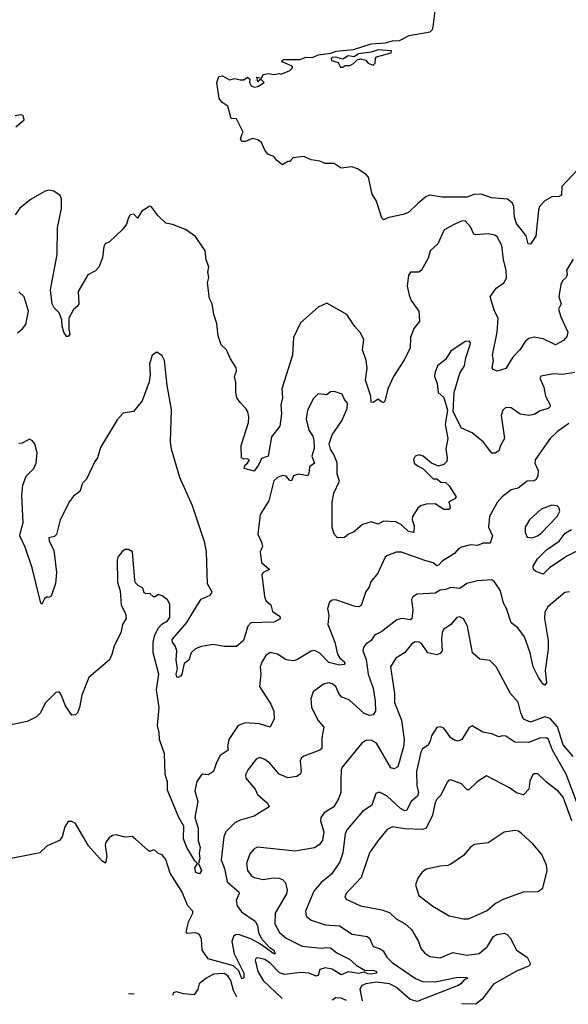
# Model space of a CAD drawing. Extents: x 1603745 to 1745082, y 385868 to 533966.
# Tile 7 of 256: x 1623151 to 1626247, y 389200 to 394760. Entities that reach past the tile are written whole.
import ezdxf

# ---------------------------------------------------------------- set-up
doc = ezdxf.new("R2010")
doc.units = 0

msp = doc.modelspace()

# ---------------------------------------------------------------- linework, layer by layer
at = {"layer": '0CON20XD'}
for points in [[(1626329.4, 393945), (1626211.6, 393818.4), (1626209.8, 393770.2), (1626195, 393761.6), (1626155, 393760.6), (1626115, 393736.4), (1626085.4, 393705), (1626078.5, 393685), (1626065, 393537.5), (1626035, 393492.5), (1626020, 393495), (1626009.3, 393539.3), (1625955, 393608.6), (1625944.1, 393645.9), (1625940, 393705), (1625931.8, 393725), (1625905, 393746.1), (1625813.6, 393753.6), (1625755, 393774.3), (1625716.2, 393773.8), (1625675, 393757.9), (1625535, 393758.5), (1625465, 393770), (1625445, 393761.1), (1625400, 393725), (1625345, 393672), (1625315, 393660), (1625235, 393643.8), (1625205, 393630), (1625195, 393640), (1625165.5, 393735.5), (1625141.1, 393775), (1625120.3, 393870.3), (1625106.4, 393886.4), (1625058.4, 393918.4), (1625025, 393929.4), (1624965, 393922), (1624925, 393948), (1624875, 393948), (1624845, 393962), (1624795, 393968), (1624755, 393987.5), (1624695, 393980), (1624675, 393960), (1624665, 393960), (1624635, 393940), (1624602.5, 393965), (1624585, 393987.5), (1624551.7, 394001.7), (1624533.9, 394023.9), (1624516.1, 394066.1), (1624495, 394082.5), (1624465, 394090), (1624425, 394072.5), (1624405, 394072.5), (1624397.5, 394085), (1624405, 394110), (1624412.5, 394125), (1624375, 394200), (1624345, 394202.5), (1624325, 394272.5), (1624292.5, 394295), (1624276.1, 394316.1), (1624262.5, 394405), (1624275, 394438.8), (1624295, 394443.8), (1624335, 394421.2), (1624365, 394427.5), (1624395, 394420), (1624415, 394420), (1624436.4, 394436.4), (1624450, 394425), (1624447.5, 394405), (1624457, 394387), (1624475, 394380), (1624495, 394383.3), (1624530, 394405), (1624515, 394420), (1624505, 394420), (1624495, 394410), (1624490, 394435), (1624515, 394430), (1624525, 394450), (1624555, 394456.7), (1624585, 394450), (1624615, 394456.7), (1624626.4, 394453.6), (1624675, 394472.5), (1624687.5, 394485), (1624692.5, 394495), (1624688.3, 394498.3), (1624631.4, 394521.4), (1624628.8, 394525), (1624640, 394535), (1624734.4, 394535.6), (1624765, 394549.4), (1624803, 394547), (1624835, 394562.5), (1624905, 394571.2), (1624936.9, 394583.1), (1625035, 394592.9), (1625135, 394624.6), (1625215, 394629.1), (1625255, 394641.2), (1625295, 394643.6), (1625349.7, 394670.3), (1625467.7, 394692.3), (1625481.2, 394705), (1625485, 394720), (1625498, 394825)], [(1624961.7, 394491.7), (1624975, 394492.5), (1624988.3, 394501.7), (1625015, 394502.5), (1625035, 394512.5), (1625056.4, 394533.6), (1625075, 394540), (1625105, 394532.5), (1625117.5, 394515), (1625145, 394503.8), (1625157.5, 394515), (1625158.3, 394541.7), (1625165, 394550), (1625247, 394573), (1625250, 394585), (1625175, 394590), (1625135, 394576), (1625063.3, 394566.7), (1625039.3, 394550.7), (1625005, 394556.2), (1624975, 394537.5), (1624935, 394548.8), (1624915, 394547.5), (1624908.3, 394541.7), (1624910.7, 394530.7), (1624948.3, 394518.3), (1624961.7, 394491.7)], [(1623128.6, 394155), (1623175, 394194), (1623169.2, 394219.2), (1623155, 394223.8), (1623125, 394217.5)], [(1626275, 393408.6), (1626237.1, 393345), (1626241.4, 393321.4), (1626236.2, 393305), (1626214.6, 393285), (1626204.6, 393265), (1626193.1, 393195), (1626206.9, 393155), (1626192.9, 393125), (1626205, 393082.9), (1626245.4, 392995), (1626239.1, 392970.9), (1626220.6, 392949.4), (1626175, 392924.4), (1626105, 392957.9), (1626055, 392966.7), (1626025, 392960.6), (1626005, 392944.3), (1625973.6, 392895), (1625934.4, 392855), (1625895, 392790), (1625845, 392776.2), (1625823.3, 392785), (1625818, 392795), (1625824.4, 392835), (1625818.9, 392865), (1625845.8, 392995), (1625852.1, 393075), (1625831.5, 393115), (1625806.9, 393195), (1625840, 393245), (1625884, 393275), (1625899.1, 393300.9), (1625896.9, 393345), (1625880.8, 393405), (1625871.5, 393485), (1625845, 393534), (1625833.6, 393543.6), (1625795, 393550.5), (1625725.3, 393545.3), (1625715, 393549.6), (1625695, 393590.8), (1625665, 393624), (1625645, 393622.9), (1625607.5, 393605), (1625547.1, 393572.9), (1625511.1, 393495), (1625466.9, 393455), (1625456, 393414), (1625418, 393345), (1625404.1, 393334.1), (1625356.1, 393333.9), (1625345, 393317.5), (1625338.6, 393255), (1625348.6, 393205), (1625360.8, 393175), (1625404.3, 393115), (1625408.1, 393055), (1625374.6, 393015.4), (1625356.2, 392965), (1625354.4, 392905), (1625318.5, 392835), (1625260.8, 392745), (1625228.6, 392675), (1625212.5, 392605), (1625205, 392597.5), (1625195, 392600), (1625175, 392617.5), (1625145, 392597.5), (1625135, 392600), (1625132, 392635), (1625102.2, 392725), (1625112.2, 392792.2), (1625105.5, 392835), (1625085.8, 392895), (1625094, 392955), (1625073, 392993), (1625041.7, 393028.3), (1624997.5, 393095), (1624885, 393160), (1624835, 393136), (1624735, 393047.5), (1624696.9, 392965), (1624690.4, 392865), (1624631.1, 392675), (1624634, 392625), (1624624.5, 392585), (1624628.5, 392535), (1624618.1, 392465), (1624571.2, 392405), (1624552.5, 392295), (1624515, 392282.5), (1624501.2, 392248.8), (1624475, 392210), (1624417.5, 392225), (1624424.2, 392245.8), (1624436.7, 392255), (1624447.5, 392275), (1624435, 392280), (1624415, 392277.5), (1624403.3, 392285), (1624401.2, 392355), (1624441.4, 392485), (1624444.3, 392515), (1624438.6, 392545), (1624427.1, 392565), (1624395, 392598.8), (1624376, 392625), (1624370.8, 392655), (1624371.2, 392711.2), (1624363.8, 392745), (1624373.8, 392775), (1624372, 392795), (1624340, 392845), (1624317.5, 392895), (1624287.5, 392925), (1624270, 392975), (1624263.3, 393045), (1624246.7, 393095), (1624236.2, 393155), (1624222, 393185), (1624211.2, 393275), (1624218.8, 393305), (1624212, 393335), (1624218.8, 393365), (1624203.8, 393405), (1624196.7, 393455), (1624143.3, 393535), (1624085.9, 393575.9), (1624013.3, 393603.3), (1623975, 393611.2), (1623930, 393655), (1623895, 393702.5), (1623885, 393707.5), (1623840.7, 393679.3), (1623815, 393640), (1623795, 393662.5), (1623775, 393657.5), (1623762.3, 393637.7), (1623753.3, 393605), (1623733, 393577), (1623657.5, 393505), (1623633.3, 393495), (1623625, 393480), (1623618.6, 393415), (1623597.7, 393362.3), (1623578.3, 393341.7), (1623535, 393320), (1623480, 393225), (1623483.9, 393156.1), (1623475, 393140), (1623455, 393123.3), (1623428, 393075), (1623428.2, 393015), (1623434.4, 392985), (1623425, 392972), (1623415, 392971.2), (1623400, 392995), (1623390.2, 393030.2), (1623388.8, 393065), (1623372.5, 393105), (1623345, 393132.5), (1623334.2, 393155), (1623324.5, 393235), (1623361.1, 393435), (1623364.5, 393585), (1623385.8, 393694.2), (1623385.8, 393745.8), (1623378.1, 393768.1), (1623342.6, 393792.6), (1623315, 393796.7), (1623295, 393791.4), (1623215, 393747.5), (1623152, 393695), (1623125, 393658.6)], [(1623138.2, 392991.7), (1623165, 393011.8), (1623185, 393038.6), (1623200.4, 393115), (1623175, 393196), (1623145, 393223.8)], [(1625768.8, 392375), (1625705, 392426.9), (1625645, 392452.9), (1625597.8, 392545), (1625603.5, 392655), (1625635.2, 392764.7), (1625661.5, 392805), (1625669.2, 392850.8), (1625694.2, 392924.2), (1625695.6, 392935.6), (1625687.5, 392945), (1625665, 392942.5), (1625585, 392888), (1625555, 392842), (1625509.2, 392805), (1625494.2, 392764.2), (1625492.5, 392745), (1625507.5, 392705), (1625513.3, 392655), (1625545, 392627.5), (1625565.9, 392555.9), (1625551.9, 392475), (1625567.8, 392395), (1625555.6, 392335), (1625564, 392285), (1625561.2, 392265), (1625545, 392248.8), (1625515, 392238.8), (1625475, 392256.2), (1625428, 392295), (1625405, 392302.9), (1625383.3, 392295), (1625372.7, 392277.3), (1625378, 392255), (1625399.1, 392239.1), (1625425.7, 392225.7), (1625485, 392166.7), (1625505, 392166.7), (1625528.3, 392148.3), (1625555, 392146.2), (1625575, 392128), (1625614, 392065), (1625606, 392055), (1625572.2, 392037.8), (1625580.6, 392005), (1625576, 391995), (1625545, 391994.6), (1625495, 392025.5), (1625445, 392024.4), (1625414, 392015), (1625398.5, 392001.5), (1625367.8, 391955), (1625366.7, 391935), (1625377.3, 391902.7), (1625375, 391864.3), (1625345, 391870), (1625305, 391907.3), (1625274.8, 391924.8), (1625205, 391927.8), (1625175, 391911.2), (1625135, 391924.2), (1625085, 391910), (1625035, 391866.2), (1625005.8, 391854.2), (1624985, 391836.2), (1624945, 391834.3), (1624925.8, 391855), (1624914, 391895), (1624914.4, 392035), (1624923.6, 392086.4), (1624955.6, 392155), (1624943.1, 392193.1), (1624942.7, 392257.3), (1624924.4, 392305), (1624905.7, 392334.3), (1624898, 392365), (1624915.3, 392415), (1624969.4, 392495), (1625000, 392565), (1625001.9, 392595), (1624983.3, 392615), (1624970, 392645), (1624925, 392660.8), (1624905, 392658), (1624885, 392642.5), (1624835, 392647.5), (1624808.3, 392621.7), (1624775.3, 392554.7), (1624767.5, 392505), (1624781.8, 392441.8), (1624805, 392408.1), (1624811.4, 392385), (1624812.1, 392337.9), (1624800, 392295), (1624815.6, 392255), (1624786.5, 392235), (1624782.2, 392197.8), (1624775, 392184.6), (1624725, 392194.6), (1624696.4, 392183.6), (1624685, 392156.2), (1624675, 392158), (1624655, 392182.7), (1624635, 392185.4), (1624605, 392175.3), (1624585, 392156.9), (1624556.4, 392043.6), (1624507.5, 391965), (1624494.7, 391855), (1624515, 391809.2), (1624520.5, 391785), (1624508.8, 391755), (1624515.7, 391695), (1624560, 391655), (1624525, 391638.1), (1624517.9, 391625), (1624531.9, 391501.9), (1624540.8, 391480.8), (1624568.6, 391455), (1624577.9, 391417.9), (1624615, 391393.3), (1624621.2, 391385), (1624618.8, 391375), (1624585, 391358), (1624455, 391354.3), (1624438.2, 391335), (1624413.3, 391255), (1624375, 391220), (1624305, 391220), (1624245, 391230.8), (1624175, 391220), (1624142.6, 391207.4), (1624119.4, 391185), (1624105, 391142.5), (1624078.8, 391125), (1624065.5, 391064.5), (1624057.9, 391052.1), (1624045, 391045.7), (1624037.7, 391047.7), (1624034.1, 391064.1), (1624042, 391095), (1624034.1, 391145), (1624037.9, 391195), (1624028.5, 391225), (1624012.2, 391245), (1624010.6, 391259.4), (1624093.6, 391356.4), (1624153.9, 391456.1), (1624175, 391487.3), (1624225, 391510.7), (1624236.9, 391526.9), (1624210.4, 391575), (1624205.2, 391755), (1624196.2, 391805), (1624125.9, 392015), (1624054.7, 392175), (1624006.6, 392335), (1624001.1, 392375), (1624008.3, 392558.3), (1623982.9, 392695), (1623968, 392835), (1623955, 392862.5), (1623925, 392882.5), (1623897.5, 392865), (1623883.8, 392815), (1623886.7, 392755), (1623881.2, 392715), (1623842, 392608), (1623793.3, 392546.7), (1623735, 392537.5), (1623700.3, 392499.7), (1623606, 392345), (1623588.8, 392285), (1623574.3, 392265.7), (1623527.5, 392165), (1623505, 392142.5), (1623490, 392095), (1623455, 392070), (1623430.9, 392039.1), (1623379.2, 391935), (1623357.9, 391852.1), (1623347.8, 391842.2), (1623315.7, 391834.3), (1623316.7, 391815), (1623344, 391765), (1623357.5, 391637.5), (1623353, 391577), (1623327.5, 391505), (1623315, 391497.5), (1623305, 391500), (1623290.7, 391489.3), (1623275, 391460), (1623270, 391465), (1623220.8, 391665), (1623181.5, 391781.5), (1623152, 391845), (1623155.8, 391865), (1623169.8, 391920.2), (1623163.2, 392075), (1623168.2, 392131.8), (1623187.3, 392182.7), (1623229.5, 392225), (1623243.6, 392255), (1623249.1, 392315), (1623236.5, 392365), (1623222.8, 392382.8), (1623205, 392391.4), (1623165, 392369.2), (1623145, 392366)], [(1626285, 392767.6), (1626215, 392756.2), (1626165, 392760), (1626092.3, 392747.7), (1626086, 392735), (1626108.5, 392685), (1626119.2, 392635), (1626145.4, 392585), (1626144.4, 392575), (1626134, 392565), (1626088.8, 392551.2), (1626055, 392530.5), (1626025.3, 392524.7), (1625975, 392532), (1625925, 392568.2), (1625895, 392570.9), (1625877.5, 392555), (1625869.1, 392525), (1625887.8, 392395), (1625864.2, 392355), (1625856, 392325), (1625835, 392312), (1625815, 392312.5), (1625768.8, 392375)], [(1626250.7, 392479.3), (1626185.6, 392435), (1626144.4, 392395), (1626060.8, 392275), (1626059.4, 392255), (1626077.2, 392215), (1626075.7, 392185), (1626067, 392163), (1626055, 392156.8), (1626015, 392154.6), (1625965, 392114.5), (1625925, 392104.3), (1625873.8, 392065), (1625845, 392033.8), (1625803.1, 391955), (1625797.7, 391895), (1625818.8, 391845), (1625805.9, 391804.1), (1625766.2, 391803.8), (1625735, 391790.5), (1625695, 391794.4), (1625645, 391781.4), (1625627.5, 391772.5), (1625605.3, 391744.7), (1625535, 391703.1), (1625515, 391678.9), (1625505, 391675.6), (1625485, 391692.1), (1625437, 391707), (1625305, 391753.5), (1625275, 391753.1), (1625227.5, 391735), (1625213.1, 391725), (1625172.5, 391635), (1625133.3, 391585), (1625122.9, 391555), (1625105, 391531.2), (1625078.9, 391451.1), (1625065.6, 391444.4), (1625044.1, 391445.9), (1624935, 391484.3), (1624915, 391482.5), (1624898.7, 391471.3), (1624888.2, 391435), (1624895.4, 391394.6), (1624890, 391345), (1624928.8, 391245), (1624945, 391178), (1624957.5, 391155), (1624982.3, 391135), (1624986.2, 391125), (1624981.5, 391118.5), (1624955, 391114.4), (1624895, 391130), (1624845, 391183.5), (1624815, 391197.1), (1624795, 391194.4), (1624715, 391145.4), (1624695, 391140), (1624654.6, 391144.6), (1624605, 391176.9), (1624565, 391185.7), (1624540.6, 391169.4), (1624519.5, 391135), (1624508.1, 391105), (1624512.7, 391065), (1624503.3, 390995), (1624567.9, 390895), (1624584.5, 390855), (1624587.5, 390812.5), (1624565, 390764.3), (1624505, 390782.9), (1624425, 390790), (1624384, 390775), (1624331.1, 390695), (1624322.9, 390655), (1624326.9, 390635), (1624282.9, 390605), (1624261.5, 390565), (1624245, 390513.8), (1624215, 390496), (1624185, 390499.4), (1624175.4, 390494.6), (1624151.3, 390458.7), (1624138.4, 390405), (1624156.8, 390345), (1624139.1, 390255), (1624158.4, 390195), (1624158.8, 390125), (1624168.8, 390085), (1624163.5, 390053.5), (1624167.2, 390022.8), (1624160, 389995), (1624176.7, 389955), (1624165, 389936.7), (1624144.1, 389945), (1624139.8, 389970.2), (1624153.3, 389995), (1624139.7, 390009.7), (1624093.1, 390085), (1624074.6, 390135), (1624077.8, 390205), (1624048.9, 390255), (1623985, 390408.8), (1623984, 390455), (1623971.5, 390498.5), (1623968.1, 390615), (1623939.3, 390695), (1623938.1, 390735), (1623928.4, 390775), (1623937.7, 390875), (1623922.4, 390975), (1623935.8, 391065), (1623904.8, 391184.8), (1623903.1, 391245), (1623913.1, 391286.9), (1623934, 391326), (1623953.3, 391346.7), (1623985, 391366.2), (1623998.7, 391385), (1623998.7, 391458.7), (1623985, 391483.8), (1623955, 391506), (1623935, 391513.3), (1623915, 391500), (1623905, 391500), (1623885, 391520), (1623865, 391517.5), (1623853.9, 391523.9), (1623845, 391550), (1623820, 391565), (1623805, 391580), (1623800, 391595), (1623788, 391755), (1623765, 391768), (1623745, 391767.5), (1623731.7, 391758.3), (1623704.3, 391725.7), (1623700.6, 391709.4), (1623702.8, 391582.8), (1623717.5, 391535), (1623722.5, 391455), (1623747.1, 391405), (1623751.2, 391378.8), (1623730.8, 391345), (1623722.3, 391297.7), (1623683.8, 391225), (1623671.2, 391175), (1623656.7, 391145), (1623540, 391045), (1623501.1, 390945), (1623488.6, 390875), (1623476, 390845), (1623465, 390833.8), (1623445, 390833.3), (1623410, 390885), (1623385, 390947.5), (1623375, 390962.5), (1623365, 390963.3), (1623355, 390960), (1623295, 390901.2), (1623267.1, 390845), (1623245, 390823.5), (1623192.6, 390797.4), (1623075, 390773.2)], [(1626045, 391833.5), (1626074, 391845), (1626095, 391861.2), (1626185, 391954.4), (1626198.9, 391985), (1626194.5, 392004.5), (1626185, 392014.2), (1626155, 392017.8), (1626095, 391995.6), (1626029.2, 391935), (1626004.4, 391895), (1626003.3, 391865), (1626015, 391837.1), (1626045, 391833.5)], [(1626295, 391759.6), (1626239.3, 391730.7), (1626140.6, 391665), (1626105, 391628.9), (1626065, 391643.3), (1626051.9, 391655), (1626050, 391675), (1626074.4, 391715), (1626125, 391765.4), (1626195, 391816.2), (1626229.9, 391860.1), (1626265, 391880.6)], [(1626255, 391528.9), (1626228.8, 391525), (1626132.5, 391445), (1626115, 391413.8), (1626112.4, 391377.6), (1626133.6, 391253.6), (1626132.9, 391205), (1626116.2, 391085), (1626124.4, 391015), (1626115, 391002.9), (1626105, 391008.1), (1626079.6, 391045), (1626048.5, 391105), (1626032.1, 391185), (1626000, 391275), (1625961.8, 391325), (1625924.3, 391355), (1625899.5, 391435), (1625881.9, 391465), (1625865.5, 391535), (1625831.4, 391585), (1625815, 391596.9), (1625735, 391592.2), (1625675, 391576.4), (1625635, 391548.5), (1625585, 391554.5), (1625555, 391542.1), (1625525, 391539.2), (1625495, 391522.5), (1625395, 391515.6), (1625369.7, 391500.3), (1625361.4, 391485), (1625368.9, 391425), (1625363.8, 391376.2), (1625355, 391371.5), (1625335, 391374.7), (1625305, 391379.1), (1625278.9, 391371.1), (1625195.6, 391305), (1625152.9, 391285), (1625134.3, 391255), (1625105, 391234.4), (1625090.4, 391215), (1625088.4, 391195), (1625106.4, 391146.4), (1625118.1, 391065), (1625146.2, 390985), (1625157.4, 390912.6), (1625158.5, 390855), (1625145.5, 390834.5), (1625125, 390830.6), (1625095, 390842.1), (1625010.1, 390920.1), (1624968.1, 390935), (1624952.5, 390955), (1624935.5, 390995), (1624915, 391010), (1624894.5, 391014.5), (1624865, 391007.9), (1624808, 390965), (1624794.2, 390925), (1624798.6, 390875), (1624835, 390802), (1624866.9, 390765), (1624856.1, 390705), (1624855.4, 390645), (1624844.7, 390635.3), (1624755, 390601.9), (1624739.7, 390590.3), (1624732.9, 390575), (1624739.2, 390515), (1624735, 390501.2), (1624715, 390486), (1624665, 390478.6), (1624615, 390499.4), (1624561.7, 390561.7), (1624535, 390583.1), (1624505, 390594.3), (1624485, 390584.4), (1624439.6, 390525), (1624425.7, 390495), (1624427.3, 390477.3), (1624479.2, 390415), (1624492.5, 390385), (1624548.8, 390335), (1624558.8, 390315), (1624475, 390261.5), (1624395, 390240.4), (1624365.5, 390224.5), (1624315, 390174.2), (1624303.6, 390146.4), (1624287.2, 390015), (1624307.4, 389967.4), (1624321.8, 389891.8), (1624387.2, 389835), (1624389.3, 389825), (1624372, 389785), (1624377.3, 389755), (1624402.6, 389722.6), (1624479.8, 389669.8), (1624492.6, 389645), (1624498.9, 389605), (1624513.1, 389573.1), (1624557.5, 389525), (1624584.5, 389505), (1624592.5, 389485), (1624585, 389483.9), (1624510.1, 389540.1), (1624455, 389569), (1624385, 389593.5), (1624367.9, 389592.1), (1624356.6, 389583.4), (1624348.1, 389555), (1624361.5, 389485), (1624416.2, 389375), (1624415, 389348.8), (1624405, 389343.8), (1624388.5, 389388.5), (1624357.7, 389417.7), (1624215, 389455.8), (1624180.2, 389505), (1624177.2, 389567.2), (1624165, 389593.8), (1624145, 389604.1), (1624095, 389600), (1624090, 389605), (1624103.8, 389666.2), (1624128.6, 389715), (1624127.5, 389725), (1624100, 389755), (1624066.4, 389836.4), (1623999.4, 389939.4), (1623975, 390016.7), (1623955, 390043.3), (1623931.7, 390051.7), (1623915, 390067.5), (1623905, 390072.5), (1623885, 390063.3), (1623875, 390067.5), (1623805, 390132.5), (1623785, 390147.5), (1623746.4, 390143.6), (1623695, 390156.2), (1623675, 390153.3), (1623655, 390140), (1623636.7, 390115), (1623632.3, 390097.7), (1623642, 390035), (1623635, 389997.5), (1623615, 390010.8), (1623539.6, 390095), (1623465, 390220), (1623445, 390232.5), (1623425, 390232.5), (1623405, 390202.5), (1623390, 390145), (1623376, 390125), (1623305, 390094), (1623265, 390056), (1623064.2, 390015.8)], [(1626275, 390599.5), (1626218.1, 390665), (1626185.8, 390765.8), (1626145, 390813.2), (1626115, 390824), (1626035, 390792.9), (1625995, 390809.1), (1625979.2, 390845), (1625965.3, 390905.3), (1625920.5, 390955), (1625839.4, 391105), (1625805, 391141.4), (1625748.8, 391148.8), (1625706.7, 391185), (1625677.5, 391335), (1625655, 391376.2), (1625635, 391387.5), (1625617.5, 391385), (1625584.5, 391345.5), (1625543.6, 391316.4), (1625535, 391300), (1625530.9, 391260.9), (1625536.2, 391195), (1625525, 391180), (1625505, 391172.5), (1625455, 391184), (1625418.1, 391238.1), (1625405, 391245.5), (1625383.9, 391246.1), (1625364.6, 391235.4), (1625322, 391185), (1625274.7, 391155.3), (1625243.6, 391106.4), (1625266.5, 390955), (1625266.2, 390905), (1625306.3, 390805), (1625320.8, 390695), (1625316.9, 390653.1), (1625285, 390540.8), (1625265, 390529.4), (1625245, 390535.7), (1625164.5, 390675), (1625135, 390690.6), (1625105, 390689.7), (1625081.5, 390675), (1624971.1, 390538.9), (1624965.5, 390524.5), (1624963.8, 390463.8), (1624962.5, 390395), (1624950.5, 390359.5), (1624924.5, 390315.5), (1624869.8, 390280.2), (1624850.6, 390255), (1624849.4, 390235), (1624867, 390173), (1624860, 390125), (1624840.2, 390099.8), (1624815, 390082.9), (1624705, 390064.2), (1624492.6, 390087.4), (1624475, 390078.1), (1624449.8, 390050.2), (1624431.5, 389995), (1624436.9, 389955), (1624457, 389927), (1624474, 389915), (1624524.6, 389904.6), (1624583.6, 389913.6), (1624615, 389911.5), (1624634.6, 389904.6), (1624650.6, 389885), (1624660.4, 389845), (1624656.7, 389823.3), (1624592.9, 389715), (1624590.9, 389655), (1624616.4, 389605), (1624655, 389573.8), (1624745, 389528.5), (1624854.1, 389515.9), (1624885, 389521.3), (1624905, 389518.2), (1624941, 389491), (1625011.9, 389455), (1625050.8, 389420.8), (1625100.6, 389390.6), (1625145, 389392.2), (1625164.3, 389385), (1625163.8, 389375), (1625135, 389369), (1625115, 389371.1), (1625095, 389381.8), (1625065, 389373.5), (1625005, 389382.7), (1624965, 389365.4), (1624915, 389397.7), (1624875, 389406), (1624845, 389395.4), (1624835, 389361.9), (1624825, 389357.7), (1624785.4, 389375.4), (1624735, 389379.4), (1624645, 389367.1), (1624617.9, 389377.9), (1624565, 389432.8), (1624535, 389453.1), (1624495, 389462.9), (1624485, 389461.2), (1624480.5, 389449.5), (1624494.1, 389385), (1624524.6, 389335), (1624633, 389232.1)], [(1626305, 390314.5), (1626235, 390499.5), (1626158.1, 390635), (1626135.6, 390695.6), (1626125, 390704.5), (1626085, 390702.5), (1626025, 390677.8), (1625945, 390680.3), (1625895, 390714), (1625875, 390716.7), (1625855, 390710), (1625815, 390727.5), (1625765, 390736.9), (1625705, 390772), (1625687.1, 390762.9), (1625645.8, 390695), (1625625, 390686.7), (1625605, 390690.9), (1625584.7, 390704.7), (1625545, 390758.6), (1625525, 390767.5), (1625505, 390763.3), (1625475.8, 390715), (1625468.5, 390685), (1625455, 390662), (1625425, 390642.9), (1625415, 390623.8), (1625390.6, 390515), (1625392.6, 390435), (1625400.9, 390395), (1625396.5, 390375), (1625360, 390345), (1625335, 390293.9), (1625325, 390292.6), (1625299.6, 390305), (1625225, 390374.5), (1625185, 390395.7), (1625173.2, 390396.8), (1625160.7, 390389.3), (1625138.5, 390325), (1625085, 390288.1), (1624996.9, 390185), (1624987, 390163), (1624975.3, 390055), (1624958.2, 390005), (1624910, 389935), (1624852.7, 389887.2), (1624811.7, 389838.3), (1624764.7, 389725), (1624766.9, 389696.9), (1624795, 389674.6), (1624875, 389648.7), (1624955, 389642.5), (1625026.7, 389596.7), (1625112.8, 389582.8), (1625125, 389572.9), (1625146.7, 389526.7), (1625185, 389513.3), (1625202, 389502), (1625223.9, 389465), (1625253.8, 389435), (1625385, 389345.2), (1625425, 389328.3), (1625495, 389327.3), (1625615, 389351.1), (1625675, 389352.5), (1625678, 389345), (1625660.7, 389339.3), (1625641.1, 389315), (1625625, 389305.2), (1625395, 389215.2), (1625355, 389225.9), (1625277.4, 389295), (1625237.7, 389315), (1625165, 389324.9), (1625104.9, 389315.1), (1625081.8, 389305), (1625070.3, 389285), (1625083.8, 389218.7)], [(1626268.3, 390235), (1626219.3, 390369.3), (1626192, 390402), (1626123.9, 390453.9), (1626075, 390500.8), (1626055, 390500.8), (1626045, 390493.8), (1626029.8, 390460.2), (1626024, 390415), (1625995, 390382.5), (1625955, 390394.4), (1625915, 390422.7), (1625785, 390489.4), (1625733.1, 390456.9), (1625685, 390409.5), (1625672.2, 390415), (1625645, 390444.5), (1625585, 390466.7), (1625573.8, 390465), (1625562.9, 390455), (1625528.5, 390381.5), (1625505, 390358), (1625495, 390338.8), (1625481.3, 390268.7), (1625445.3, 390194.7), (1625425, 390187.1), (1625325, 390190.3), (1625255, 390202.5), (1625225, 390186.7), (1625172.5, 390122.5), (1625124.4, 390055), (1625077.8, 389915), (1624994.3, 389825), (1624986.2, 389805), (1624993.2, 389793.2), (1625075, 389756.5), (1625195, 389733.1), (1625237.4, 389717.4), (1625275, 389682.5), (1625325.7, 389655), (1625362.4, 389622.4), (1625401.1, 389555), (1625415.5, 389515.5), (1625438.3, 389488.3), (1625465, 389468.9), (1625525, 389462.5), (1625595, 389491.5), (1625675, 389478), (1625745, 389486.3), (1625790.3, 389525), (1625825, 389581.9), (1625845.4, 389594.6), (1625885, 389602.2), (1625903.3, 389593.3), (1625920, 389575), (1625954.4, 389505), (1626015, 389466.7), (1626030, 389435), (1626032.5, 389425), (1626022.5, 389415), (1625955, 389387.1), (1625826.1, 389313.9), (1625761.7, 389228.3), (1625725.6, 389199.7), (1625645, 389202.1)], [(1625655, 389682.2), (1625685, 389683.3), (1625789.6, 389730.4), (1625835, 389768.1), (1625885, 389795.8), (1625995, 389834), (1626075, 389836.2), (1626103.6, 389856.4), (1626128, 389955), (1626124.2, 389985), (1626098, 390045), (1626046.6, 390106.6), (1625984.2, 390165), (1625967, 390177), (1625945, 390181.9), (1625885, 390171.4), (1625795, 390111.9), (1625718.3, 390101.7), (1625695, 390086.2), (1625655, 390040), (1625585, 389990.8), (1625567.1, 389982.9), (1625525, 389980), (1625445, 389962.5), (1625423.4, 389946.6), (1625398.3, 389911.7), (1625384.2, 389875), (1625404, 389815), (1625483.1, 389753.1), (1625575, 389698.9), (1625610.9, 389690.9), (1625655, 389682.2)], [(1624376.1, 389239.8), (1624357.9, 389277.9), (1624341.7, 389335), (1624325, 389361.2), (1624305, 389373), (1624245, 389369.4), (1624200.6, 389345), (1624164.3, 389315), (1624156.9, 389285), (1624135, 389254), (1624075, 389258.6), (1624035, 389269.2), (1624017.5, 389265), (1624014.3, 389250.5)], [(1623797.3, 389257.1), (1623765, 389258.1)], [(1624994.6, 389221.4), (1624965, 389234.6), (1624935, 389235.5), (1624914.4, 389223.8)]]:
    msp.add_lwpolyline(points, dxfattribs=at)

doc.saveas('drawing.dxf')
